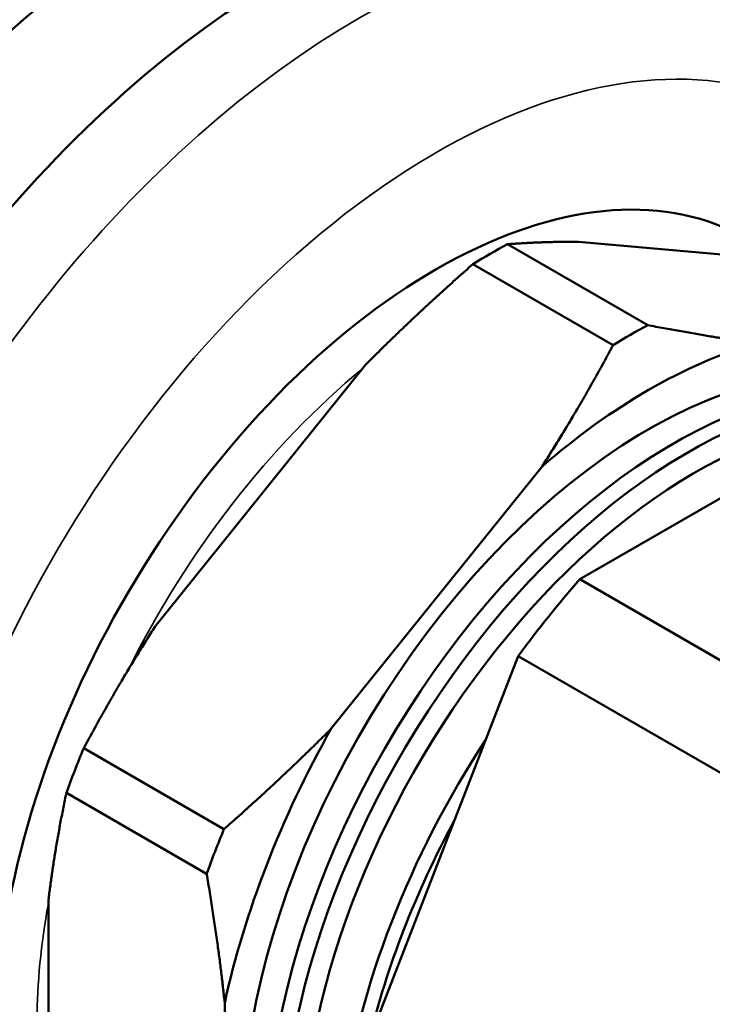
# Model space of a CAD drawing. Header units: inches. Extents: x 0.1 to 33.9, y 0.6 to 21.4.
# Tile 59 of 82: x 27.2 to 27.706, y 8.939 to 9.658. Entities that reach past the tile are written whole.
import ezdxf

# ---------------------------------------------------------------- set-up
doc = ezdxf.new("R2010")
doc.units = ezdxf.units.IN
doc.header["$MEASUREMENT"] = 0
doc.layers.add('Visible (ANSI)', color=7, linetype='Continuous', lineweight=50)
doc.layers.add('Visible Narrow (ANSI)', color=7, linetype='Continuous', lineweight=35)

msp = doc.modelspace()

# ---------------------------------------------------------------- linework, layer by layer
at = {"layer": 'Visible (ANSI)'}
for p, q in [((27.65855, 9.43493), (27.55618, 9.49404)), ((27.60809, 9.49584), (27.76196, 9.4821)), ((27.53089, 9.47944), (27.63326, 9.42034)), ((27.60897, 9.24938), (27.95062, 9.44663)), ((27.29873, 9.21465), (27.4526, 9.40607)), ((27.42748, 9.14032), (27.58135, 9.33173)), ((27.91964, 9.07001), (27.60897, 9.24938)), ((27.39309, 8.75306), (27.56392, 9.19334)), ((27.56392, 9.19334), (27.87524, 9.01359)), ((27.34919, 9.06694), (27.24682, 9.12605)), ((27.23417, 9.09346), (27.33655, 9.03436)), ((27.22099, 8.80912), (27.22099, 9.01428)), ((27.34974, 8.73478), (27.34974, 8.93994))]:
    msp.add_line(p, q, dxfattribs=at)
for centre, major_axis, start_param, end_param in [((26.96466, 9.4169), (0.31875, 0.55209), 0, 3.141593), ((27.07514, 9.35312), (0.3125, 0.54127), 0.00339, 3.138202), ((27.07514, 9.35312), (0.31875, 0.55209), 6.223959, 9.484004), ((27.30495, 9.22043), (0.3125, 0.54127), 0, 3.141593), ((27.30495, 9.22043), (-0.32063, -0.55534), 2.981926, 6.442852), ((27.39334, 9.1694), (0.31875, 0.55209), 0, 3.141593), ((27.50383, 9.10561), (0.22656, 0.39242), 6.183084, 9.168167), ((27.54353, 9.08269), (-0.24759, -0.42884), 3.890875, 3.963106), ((27.64591, 9.02359), (-0.24759, -0.42884), 3.890875, 3.963106), ((27.6591, 9.01597), (-0.21, -0.36373), 3.227268, 5.952924), ((27.6591, 9.01597), (-0.22759, -0.3942), 3.683031, 4.17095), ((27.67716, 9.00554), (0.21, 0.36373), 0.186309, 2.646667), ((27.68804, 8.99926), (0.21, 0.36373), 0.254779, 2.556212), ((27.69339, 8.99617), (0.20295, 0.35152), 0.360509, 2.474598), ((28.11011, 8.75558), (-0.29272, -0.507), 3.141593, 5.956043), ((27.77979, 8.94629), (0.27406, 0.47468), 1.241842, 1.376152), ((27.6591, 9.01597), (-0.22759, -0.3942), 4.730229, 5.218148), ((27.72862, 8.97583), (0.21, 0.36373), 1.47306, 2.192132), ((27.54353, 9.08269), (-0.24759, -0.42884), 4.938073, 5.010304), ((27.73768, 8.9706), (-0.21, -0.36373), 4.762738, 5.185639), ((27.64591, 9.02359), (-0.24759, -0.42884), 4.938073, 5.010304)]:
    msp.add_ellipse(centre, major_axis=major_axis, ratio=0.57735, start_param=start_param, end_param=end_param, dxfattribs=at)
for points, weights in [([(27.55618, 9.49404), (27.58154, 9.49595), (27.60809, 9.49584)], [1.46629741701, 1.50825537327, 1.53200046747]), ([(27.4526, 9.40607), (27.48842, 9.44218), (27.53089, 9.47944)], [1.53200046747, 1.50825537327, 1.46629741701]), ([(27.73684, 9.42151), (27.70103, 9.42697), (27.65855, 9.43493)], [1.53200046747, 1.50825537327, 1.46629741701]), ([(27.63326, 9.42034), (27.6079, 9.3732), (27.58135, 9.33173)], [1.46629741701, 1.50825537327, 1.53200046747]), ([(27.24682, 9.12605), (27.27218, 9.17319), (27.29873, 9.21465)], [1.46629741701, 1.50825537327, 1.53200046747]), ([(27.42748, 9.14032), (27.39167, 9.1042), (27.34919, 9.06694)], [1.53200046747, 1.50825537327, 1.46629741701]), ([(27.22099, 9.01428), (27.22562, 9.05318), (27.23417, 9.09346)], [1.53200046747, 1.50825537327, 1.46629741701]), ([(27.33655, 9.03436), (27.3451, 8.98419), (27.34974, 8.93994)], [1.46629741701, 1.50825537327, 1.53200046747])]:
    msp.add_rational_spline(points, weights, degree=2, dxfattribs=at)
at = {"layer": 'Visible Narrow (ANSI)'}
for centre, major_axis, start_param, end_param in [((27.44726, 9.13827), (0.31875, 0.55209), 0, 3.141593), ((27.50383, 9.10561), (-0.27875, -0.48281), 2.617331, 6.915413), ((27.51267, 9.10051), (0.21204, 0.36726), 0.995048, 1.676218), ((27.51267, 9.10051), (0.21204, 0.36726), 2.12199, 2.590399)]:
    msp.add_ellipse(centre, major_axis=major_axis, ratio=0.57735, start_param=start_param, end_param=end_param, dxfattribs=at)

doc.saveas('drawing.dxf')
